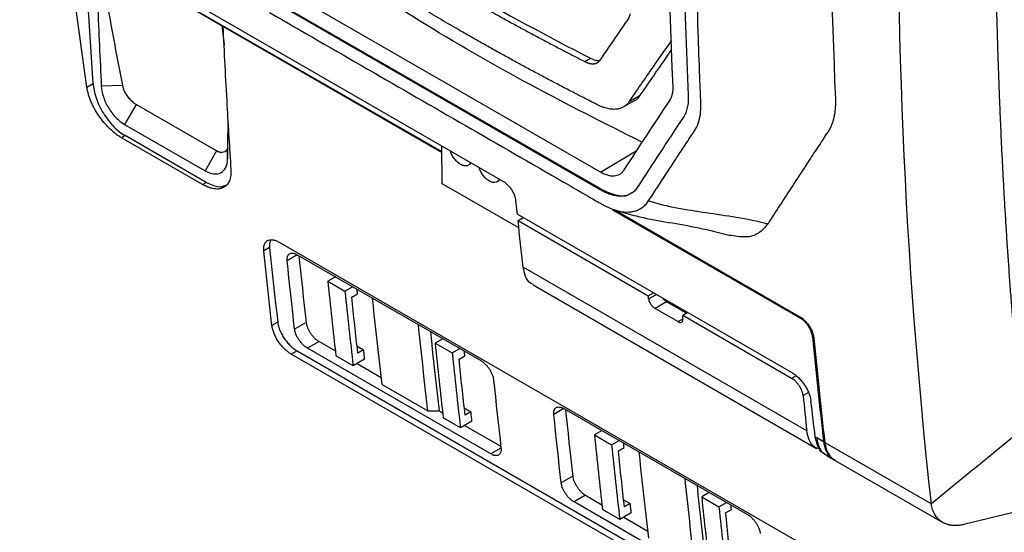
# Model space of a CAD drawing. Header units: millimetres. Extents: x 145 to 933, y -105 to 949.
# Tile 129 of 157: x 764 to 825, y 685 to 716. Entities that reach past the tile are written whole.
import ezdxf

# ---------------------------------------------------------------- set-up
doc = ezdxf.new("R2010")
doc.units = ezdxf.units.MM

msp = doc.modelspace()

# ---------------------------------------------------------------- linework, layer by layer
at = {"color": 7, "linetype": 'Continuous', "lineweight": 25}
for p, q in [((794.116, 706.496), (762.814, 724.566)), ((767.714, 721.336), (790.327, 708.282)), ((768.437, 712.315), (767.386, 720.063)), ((800.119, 707.056), (779.66, 718.866)), ((800.125, 705.957), (779.656, 717.773)), ((800.189, 705.995), (779.721, 717.812)), ((768.827, 712.541), (768.506, 717.672)), ((776.761, 716.113), (776.898, 714.932)), ((799.153, 713.886), (799.508, 714.091)), ((768.437, 712.315), (768.827, 712.541)), ((769.327, 712.386), (770.651, 712.426)), ((801.858, 711.394), (802.57, 711.805)), ((771.47, 711.246), (770.764, 710.009)), ((771.474, 711.249), (771.47, 711.246)), ((776.434, 708.381), (771.47, 711.246)), ((776.438, 708.383), (771.474, 711.249)), ((801.529, 711.086), (802.245, 711.5)), ((770.764, 710.009), (775.728, 707.143)), ((777.116, 707.888), (777.149, 710.023)), ((770.801, 709.318), (770.575, 709.188)), ((775.806, 706.429), (770.801, 709.318)), ((775.58, 706.298), (770.575, 709.188)), ((777.117, 708.693), (777.116, 707.888)), ((790.356, 706.344), (790.321, 708.687)), ((776.434, 708.381), (775.728, 707.143)), ((776.434, 708.381), (776.438, 708.383)), ((775.58, 706.298), (775.806, 706.429)), ((795.079, 703.617), (790.356, 706.344)), ((800.125, 705.957), (800.189, 705.995)), ((794.988, 704.461), (794.897, 705.321)), ((794.988, 704.461), (811.917, 694.688)), ((812.421, 698.058), (800.884, 704.718)), ((800.956, 704.751), (812.415, 698.135)), ((795.03, 704.073), (795.345, 704.255)), ((795.03, 704.073), (803.062, 699.437)), ((780.296, 702.741), (823.783, 677.636)), ((779.71, 702.402), (779.354, 702.197)), ((781.418, 701.96), (792.732, 695.428)), ((812.834, 691.095), (795.348, 701.19)), ((783.766, 700.604), (783.296, 700.332)), ((783.296, 700.332), (784.357, 699.72)), ((795.954, 700.1), (813.44, 690.005)), ((784.357, 699.72), (784.827, 699.991)), ((784.773, 699.348), (785.129, 699.553)), ((803.062, 699.437), (803.376, 699.618)), ((804.188, 699.065), (803.476, 698.654)), ((805.424, 698.351), (804.188, 699.065)), ((804.887, 697.839), (803.476, 698.654)), ((804.913, 698.731), (804.913, 698.646)), ((805.498, 698.394), (805.183, 698.212)), ((780.211, 697.793), (779.855, 697.587)), ((781.963, 697.783), (781.25, 697.372)), ((811.901, 694.334), (805.183, 698.212)), ((782.757, 696.609), (782.044, 696.197)), ((782.757, 696.609), (783.763, 696.028)), ((790.383, 696.784), (789.912, 696.512)), ((789.912, 696.512), (790.973, 695.9)), ((781.403, 696.031), (781.047, 695.826)), ((781.403, 696.031), (824.891, 670.927)), ((793.358, 689.666), (782.044, 696.197)), ((785.101, 696.33), (785.505, 696.096)), ((785.505, 696.096), (785.149, 695.891)), ((790.973, 695.9), (791.444, 696.172)), ((824.534, 670.721), (781.047, 695.826)), ((784.858, 695.11), (783.797, 695.722)), ((785.57, 695.521), (784.858, 695.11)), ((785.106, 695.253), (786.593, 694.394)), ((791.389, 695.528), (791.745, 695.734)), ((786.643, 693.954), (789.472, 692.321)), ((790.182, 692.323), (790.38, 692.208)), ((791.717, 692.51), (792.122, 692.277)), ((792.122, 692.277), (791.766, 692.071)), ((797.86, 692.468), (809.174, 685.937)), ((791.474, 691.29), (790.414, 691.903)), ((792.187, 691.702), (791.474, 691.29)), ((791.722, 691.433), (793.965, 690.139)), ((800.208, 691.112), (799.738, 690.84)), ((799.738, 690.84), (800.799, 690.228)), ((800.799, 690.228), (801.269, 690.5)), ((813.358, 690.72), (813.462, 690.659)), ((813.875, 690.421), (813.462, 690.659)), ((801.215, 689.856), (801.571, 690.062)), ((813.946, 690.38), (820.523, 686.583)), ((813.962, 689.631), (814.108, 689.547)), ((814.067, 689.571), (814.533, 689.302)), ((814.551, 689.291), (821.222, 685.44)), ((798.405, 688.291), (797.692, 687.88)), ((833.058, 687.892), (822.512, 685.313)), ((799.199, 687.117), (798.486, 686.706)), ((799.199, 687.117), (800.205, 686.536)), ((801.543, 686.838), (801.947, 686.605)), ((806.825, 687.292), (806.354, 687.021)), ((806.354, 687.021), (807.415, 686.408)), ((809.8, 680.174), (798.486, 686.706)), ((801.3, 685.618), (800.239, 686.231)), ((801.947, 686.605), (801.591, 686.399)), ((807.415, 686.408), (807.886, 686.68)), ((807.831, 686.036), (808.187, 686.242)), ((802.012, 686.03), (801.3, 685.618)), ((801.548, 685.761), (803.035, 684.903))]:
    msp.add_line(p, q, dxfattribs=at)
at = {"color": 8, "linetype": 'Continuous', "lineweight": 25}
for p, q in [((767.684, 721.403), (790.326, 708.332)), ((800.119, 707.056), (802.319, 708.371)), ((781.418, 701.96), (780.791, 701.597)), ((803.083, 699.24), (803.558, 699.514)), ((804.887, 697.839), (805.161, 697.997)), ((812.172, 694.491), (811.901, 694.334)), ((812.941, 693.462), (812.609, 693.27)), ((797.86, 692.468), (797.233, 692.106)), ((793.97, 690.02), (793.358, 689.666))]:
    msp.add_line(p, q, dxfattribs=at)
at = {"color": 7, "linetype": 'Continuous', "lineweight": 25, "flags": 128}
for points in [[(779.855, 697.587), (779.79, 698.162), (779.726, 698.737), (779.663, 699.312), (779.6, 699.888), (779.537, 700.465), (779.476, 701.042), (779.415, 701.619), (779.354, 702.197)], [(779.71, 702.402), (779.77, 701.824), (779.832, 701.247), (779.893, 700.67), (779.956, 700.094), (780.019, 699.518), (780.082, 698.942), (780.146, 698.367), (780.211, 697.793)], [(781.25, 697.372), (781.191, 697.899), (781.132, 698.426), (781.074, 698.954), (781.016, 699.482), (780.959, 700.01), (780.902, 700.539), (780.846, 701.068), (780.791, 701.597)], [(781.513, 701.905), (781.558, 701.479), (781.614, 700.95), (781.671, 700.421), (781.728, 699.893), (781.786, 699.365), (781.844, 698.837), (781.903, 698.31), (781.963, 697.783)], [(785.129, 699.553), (785.121, 699.625), (785.114, 699.698), (785.106, 699.77), (785.099, 699.834)], [(786.643, 693.954), (786.562, 694.672), (786.481, 695.39), (786.401, 696.109), (786.322, 696.829), (786.244, 697.55), (786.167, 698.271), (786.091, 698.993), (786.061, 699.279)], [(789.472, 692.321), (789.39, 693.039), (789.309, 693.757), (789.229, 694.477), (789.151, 695.197), (789.073, 695.917), (788.996, 696.638), (788.92, 697.36), (788.89, 697.646)], [(790.182, 692.323), (790.1, 693.041), (790.019, 693.759), (789.939, 694.478), (789.86, 695.198), (789.782, 695.919), (789.705, 696.64), (789.645, 697.21)], [(785.57, 695.521), (785.562, 695.593), (785.554, 695.665), (785.546, 695.737), (785.538, 695.809), (785.53, 695.881), (785.522, 695.953), (785.513, 696.024), (785.505, 696.096)], [(791.745, 695.734), (791.738, 695.806), (791.73, 695.878), (791.723, 695.95), (791.716, 696.015)], [(793.519, 694.25), (793.574, 693.72), (793.63, 693.191), (793.687, 692.662), (793.744, 692.134), (793.802, 691.606), (793.86, 691.078), (793.919, 690.551), (793.978, 690.024)], [(789.472, 692.321), (789.869, 692.322), (790.182, 692.323)], [(792.187, 691.702), (792.179, 691.774), (792.171, 691.846), (792.162, 691.917), (792.154, 691.989), (792.146, 692.061), (792.138, 692.133), (792.13, 692.205), (792.122, 692.277)], [(797.955, 692.413), (798, 691.987), (798.056, 691.458), (798.113, 690.929), (798.17, 690.401), (798.228, 689.873), (798.286, 689.346), (798.345, 688.818), (798.405, 688.291)], [(797.692, 687.88), (797.633, 688.407), (797.574, 688.934), (797.516, 689.462), (797.458, 689.99), (797.401, 690.518), (797.344, 691.047), (797.288, 691.576), (797.233, 692.106)], [(801.571, 690.062), (801.563, 690.134), (801.556, 690.206), (801.548, 690.278), (801.541, 690.343)], [(803.085, 684.462), (803.004, 685.18), (802.923, 685.898), (802.843, 686.618), (802.764, 687.338), (802.686, 688.058), (802.609, 688.779), (802.533, 689.501), (802.503, 689.787)], [(805.914, 682.829), (805.832, 683.547), (805.751, 684.266), (805.671, 684.985), (805.593, 685.705), (805.515, 686.425), (805.438, 687.147), (805.362, 687.869), (805.332, 688.154)], [(806.624, 682.831), (806.542, 683.549), (806.461, 684.267), (806.381, 684.986), (806.302, 685.706), (806.224, 686.427), (806.147, 687.148), (806.087, 687.718)], [(802.012, 686.03), (802.004, 686.102), (801.996, 686.173), (801.988, 686.245), (801.98, 686.317), (801.972, 686.389), (801.964, 686.461), (801.955, 686.533), (801.947, 686.605)], [(808.187, 686.242), (808.18, 686.314), (808.172, 686.386), (808.165, 686.458), (808.158, 686.523)]]:
    msp.add_lwpolyline(points, dxfattribs=at)
at = {"color": 7, "linetype": 'Continuous', "lineweight": 25}
msp.add_arc((1201.524, 727.992), 387.273, 177.43923, 182.42361, dxfattribs=at)
msp.add_ellipse((1236.103, 1025.593), major_axis=(341.373, 553.365), ratio=0.556913, start_param=2.459124, end_param=2.468963, dxfattribs=at)
for points, knots in [([(808.744, 791.846), (806.81, 778.023), (805.491, 764.43), (804.097, 737.872), (804.023, 724.908), (804.571, 712.339)], [0, 0, 0, 0, 0.5, 0.5, 1, 1, 1, 1]), ([(805.579, 747.092), (805.445, 744.078), (805.343, 741.081), (805.205, 735.122), (805.168, 732.159), (805.155, 723.33), (805.276, 717.518), (805.526, 711.787)], [0, 0, 0, 0, 0.25, 0.25, 0.5, 0.5, 1, 1, 1, 1]), ([(803.079, 705.286), (803.251, 705.552), (803.597, 706.087), (804.127, 706.9), (804.669, 707.73), (805.217, 708.564), (805.63, 709.192), (805.882, 709.572), (805.973, 709.71), (806.094, 709.932), (806.233, 710.313), (806.305, 710.813), (806.31, 711.176), (806.303, 711.354), (806.298, 711.468), (806.29, 711.658), (806.278, 711.935), (806.264, 712.276), (806.25, 712.618), (806.205, 713.759), (806.07, 717.531), (805.977, 721.96), (805.944, 726.237), (805.939, 728.477), (805.947, 730.723), (805.968, 732.976), (806.001, 735.237), (806.047, 737.504), (806.105, 739.779), (806.176, 742.06), (806.258, 744.347), (806.324, 745.877), (806.357, 746.643)], [0, 0, 0, 0, 0.030446, 0.061437, 0.092974, 0.125056, 0.156321, 0.164137, 0.168038, 0.171917, 0.187328, 0.202868, 0.210653, 0.213204, 0.215118, 0.218468, 0.226284, 0.2341, 0.241916, 0.249732, 0.312266, 0.499829, 0.549846, 0.599863, 0.64988, 0.699897, 0.749914, 0.799931, 0.849949, 0.899966, 0.949983, 1, 1, 1, 1]), ([(824.429, 726.666), (824.428, 726.273), (824.428, 725.486), (824.431, 724.309), (824.438, 723.135), (824.449, 721.962), (824.464, 720.792), (824.482, 719.624), (824.504, 718.458), (824.529, 717.295), (824.559, 716.134), (824.592, 714.976), (824.628, 713.819), (824.669, 712.665), (824.713, 711.513), (824.76, 710.364), (824.812, 709.217), (824.867, 708.072), (824.926, 706.93), (824.988, 705.789), (825.054, 704.651), (825.124, 703.516), (825.198, 702.383), (825.275, 701.252), (825.356, 700.123), (825.441, 698.997), (825.529, 697.873), (825.621, 696.751), (825.717, 695.631), (825.816, 694.514), (825.919, 693.399), (826.026, 692.287), (826.1, 691.547), (826.137, 691.177)], [0, 0, 0, 0, 0.0322985, 0.0645904, 0.0968761, 0.1291559, 0.1614302, 0.1936996, 0.2259644, 0.2582249, 0.2904817, 0.322735, 0.3549854, 0.3872333, 0.419479, 0.4517229, 0.4839655, 0.5162072, 0.5484484, 0.5806894, 0.6129308, 0.6451729, 0.6774161, 0.7096608, 0.7419075, 0.7741565, 0.8064083, 0.8386633, 0.8709218, 0.9031844, 0.9354513, 0.967723, 1, 1, 1, 1]), ([(783.911, 722.685), (784.119, 722.549), (784.534, 722.279), (785.161, 721.876), (785.792, 721.475), (786.426, 721.076), (787.064, 720.679), (787.705, 720.284), (788.35, 719.891), (788.998, 719.5), (789.651, 719.112), (790.306, 718.725), (790.965, 718.34), (791.628, 717.958), (792.294, 717.577), (792.964, 717.199), (793.637, 716.823), (794.314, 716.448), (794.995, 716.076), (795.679, 715.706), (796.367, 715.337), (797.058, 714.971), (797.753, 714.607), (798.451, 714.245), (798.919, 714.005), (799.153, 713.886)], [0, 0, 0, 0, 0.043526, 0.08704, 0.130541, 0.174032, 0.217513, 0.260987, 0.304453, 0.347914, 0.39137, 0.434823, 0.478275, 0.521725, 0.565177, 0.60863, 0.652086, 0.695547, 0.739013, 0.782487, 0.825968, 0.869459, 0.91296, 0.956474, 1, 1, 1, 1]), ([(784.266, 722.89), (786.642, 721.337), (789.107, 719.823), (794.196, 716.885), (796.819, 715.462), (799.508, 714.091)], [0, 0, 0, 0, 0.5, 0.5, 1, 1, 1, 1]), ([(802.672, 708.912), (800.349, 710.082), (795.605, 712.474), (788.867, 716.366), (784.628, 719.167), (782.509, 720.568)], [0, 0, 0, 0, 0.32414, 0.66216, 1, 1, 1, 1]), ([(799.97, 711.2), (799.727, 711.324), (799.24, 711.57), (798.515, 711.943), (797.793, 712.318), (797.075, 712.695), (796.36, 713.075), (795.649, 713.456), (794.942, 713.84), (794.239, 714.227), (793.539, 714.615), (792.843, 715.006), (792.15, 715.399), (791.298, 715.889), (790.289, 716.477), (789.128, 717.166), (787.98, 717.861), (786.843, 718.563), (785.717, 719.271), (784.603, 719.985), (783.87, 720.466), (783.503, 720.706)], [0, 0, 0, 0, 0.041676, 0.083346, 0.125011, 0.166672, 0.208332, 0.249991, 0.291651, 0.333312, 0.374976, 0.416645, 0.458319, 0.500001, 0.571444, 0.642872, 0.71429, 0.785705, 0.857125, 0.928554, 1, 1, 1, 1]), ([(779.71, 716.915), (783.739, 714.588), (789.783, 711.099), (796.331, 707.32), (799.101, 705.72), (799.888, 705.266), (800.203, 705.084), (800.328, 705.014), (800.545, 704.903), (800.972, 704.721), (801.556, 704.579), (802.182, 704.612), (802.618, 704.802), (802.868, 705.018), (802.994, 705.164), (803.051, 705.245), (803.079, 705.286)], [0, 0, 0, 0, 0.500896, 0.751343, 0.813955, 0.845261, 0.849174, 0.853076, 0.860837, 0.876269, 0.907267, 0.938113, 0.969085, 0.984477, 0.992213, 1, 1, 1, 1]), ([(804.494, 715.195), (804.111, 714.651), (803.207, 713.37), (802.351, 712.116), (801.858, 711.394)], [0, 0, 0, 0, 0.4239337, 1, 1, 1, 1]), ([(799.508, 714.091), (799.605, 714.05), (799.797, 713.97), (799.993, 713.941), (800.074, 713.967), (800.082, 713.969)], [0, 0, 0, 0, 0.478721, 0.946273, 1, 1, 1, 1]), ([(802.57, 711.805), (803.195, 712.723), (803.83, 713.654), (804.5, 714.606), (804.51, 714.62)], [0, 0, 0, 0, 0.985716, 1, 1, 1, 1]), ([(799.153, 713.886), (799.175, 713.875), (799.218, 713.854), (799.282, 713.827), (799.345, 713.804), (799.407, 713.786), (799.467, 713.771), (799.526, 713.761), (799.584, 713.755), (799.64, 713.753), (799.693, 713.755), (799.744, 713.761), (799.794, 713.771), (799.841, 713.785), (799.885, 713.803), (799.927, 713.824), (799.966, 713.849), (800.002, 713.877), (800.035, 713.908), (800.066, 713.942), (800.084, 713.968), (800.093, 713.98)], [0, 0, 0, 0, 0.055359, 0.110097, 0.164402, 0.218453, 0.272442, 0.326491, 0.380196, 0.433324, 0.486033, 0.538551, 0.591044, 0.643367, 0.695362, 0.746878, 0.797881, 0.84855, 0.899031, 0.949467, 1, 1, 1, 1]), ([(770.575, 709.188), (770.55, 709.202), (770.501, 709.231), (770.427, 709.279), (770.353, 709.328), (770.279, 709.381), (770.168, 709.465), (770.02, 709.586), (769.839, 709.752), (769.663, 709.933), (769.436, 710.189), (769.173, 710.537), (768.945, 710.907), (768.79, 711.209), (768.687, 711.436), (768.6, 711.662), (768.536, 711.861), (768.491, 712.031), (768.459, 712.176), (768.444, 712.269), (768.437, 712.315)], [0, 0, 0, 0, 0.025004, 0.049959, 0.074902, 0.09987, 0.124899, 0.187441, 0.250068, 0.312313, 0.374651, 0.499805, 0.624209, 0.686777, 0.749448, 0.811755, 0.874158, 0.916113, 0.958005, 1, 1, 1, 1]), ([(768.827, 712.541), (768.843, 712.279), (768.9, 711.978), (769.058, 711.501), (769.123, 711.339), (769.274, 711.015), (769.36, 710.854), (769.551, 710.543), (769.655, 710.393), (769.874, 710.113), (769.988, 709.983), (770.338, 709.63), (770.578, 709.447), (770.801, 709.318)], [0, 0, 0, 0, 0.25, 0.25, 0.375, 0.375, 0.5, 0.5, 0.625, 0.625, 0.75, 0.75, 1, 1, 1, 1]), ([(769.327, 712.386), (769.336, 712.175), (769.381, 711.946), (769.534, 711.483), (769.642, 711.249), (769.907, 710.811), (770.063, 710.607), (770.401, 710.258), (770.583, 710.113), (770.764, 710.009)], [0, 0, 0, 0, 0.25, 0.25, 0.5, 0.5, 0.75, 0.75, 1, 1, 1, 1]), ([(771.201, 711.46), (771.133, 711.525), (771.068, 711.598), (770.947, 711.753), (770.893, 711.834), (770.796, 712.005), (770.755, 712.091), (770.69, 712.261), (770.666, 712.346), (770.651, 712.426)], [0, 0, 0, 0, 0.25, 0.25, 0.5, 0.5, 0.75, 0.75, 1, 1, 1, 1]), ([(804.571, 712.339), (804.572, 712.312), (804.574, 712.257), (804.572, 712.178), (804.568, 712.1), (804.56, 712.024), (804.548, 711.949), (804.529, 711.852), (804.498, 711.739), (804.449, 711.616), (804.407, 711.546), (804.386, 711.512)], [0, 0, 0, 0, 0.081659, 0.163836, 0.246696, 0.330402, 0.415113, 0.500979, 0.670821, 0.836739, 1, 1, 1, 1]), ([(802.24, 711.498), (802.242, 711.498), (802.39, 711.545), (802.481, 711.676), (802.57, 711.805)], [0, 0, 0, 0, 0.0106757, 1, 1, 1, 1]), ([(805.526, 711.787), (805.532, 711.652), (805.53, 711.523), (805.51, 711.275), (805.493, 711.157), (805.443, 710.934), (805.411, 710.829), (805.331, 710.634), (805.284, 710.545), (805.23, 710.463)], [0, 0, 0, 0, 0.25, 0.25, 0.5, 0.5, 0.75, 0.75, 1, 1, 1, 1]), ([(771.201, 711.46), (771.244, 711.417), (771.29, 711.377), (771.382, 711.306), (771.428, 711.275), (771.474, 711.249)], [0, 0, 0, 0, 0.5, 0.5, 1, 1, 1, 1]), ([(801.858, 711.394), (801.845, 711.375), (801.818, 711.337), (801.773, 711.283), (801.725, 711.233), (801.674, 711.187), (801.62, 711.145), (801.563, 711.106), (801.503, 711.071), (801.44, 711.04), (801.374, 711.012), (801.305, 710.989), (801.233, 710.97), (801.159, 710.956), (801.064, 710.943), (800.944, 710.937), (800.797, 710.943), (800.643, 710.964), (800.482, 711), (800.316, 711.051), (800.145, 711.116), (800.029, 711.172), (799.97, 711.2)], [0, 0, 0, 0, 0.0380891, 0.0760589, 0.1139697, 0.1518827, 0.189859, 0.2279599, 0.2662572, 0.3048522, 0.3437062, 0.3827515, 0.4217749, 0.4607427, 0.4997212, 0.5680951, 0.6376727, 0.7086334, 0.7801893, 0.8523012, 0.9254222, 1, 1, 1, 1]), ([(814.598, 711.615), (814.599, 711.57), (814.603, 711.481), (814.603, 711.35), (814.601, 711.221), (814.595, 711.094), (814.586, 710.97), (814.574, 710.849), (814.559, 710.73), (814.54, 710.614), (814.518, 710.5), (814.492, 710.389), (814.447, 710.216), (814.371, 709.992), (814.274, 709.781), (814.181, 709.621), (814.111, 709.512), (814.032, 709.394), (813.781, 709.013), (813.355, 708.366), (812.692, 707.353), (811.972, 706.246), (811.199, 705.051), (810.697, 704.269), (810.449, 703.882)], [0, 0, 0, 0, 0.011286, 0.022533, 0.033749, 0.044943, 0.056124, 0.067301, 0.078483, 0.089678, 0.100895, 0.112144, 0.123433, 0.154586, 0.185753, 0.199475, 0.217039, 0.230592, 0.248358, 0.374941, 0.498904, 0.669962, 0.836994, 1, 1, 1, 1]), ([(777.142, 710.149), (777.14, 710.059), (777.132, 709.572), (777.124, 709.088), (777.117, 708.693)], [0, 0, 0, 0, 0.184788, 1, 1, 1, 1]), ([(777.117, 708.693), (777.117, 708.621), (777.107, 708.558), (777.069, 708.446), (777.041, 708.4), (776.968, 708.328), (776.923, 708.303), (776.821, 708.277), (776.762, 708.275), (776.7, 708.286)], [0, 0, 0, 0, 0.25, 0.25, 0.5, 0.5, 0.75, 0.75, 1, 1, 1, 1]), ([(776.438, 708.383), (776.484, 708.356), (776.529, 708.335), (776.616, 708.303), (776.659, 708.291), (776.7, 708.286)], [0, 0, 0, 0, 0.5, 0.5, 1, 1, 1, 1]), ([(792.11, 707.654), (792.09, 707.611), (792.045, 707.514), (791.904, 707.444), (791.715, 707.436), (791.489, 707.523), (791.262, 707.697), (791.071, 707.925), (790.928, 708.159), (790.881, 708.309), (790.861, 708.375)], [0, 0, 0, 0, 0.095996, 0.219725, 0.356173, 0.5, 0.643827, 0.780275, 0.904004, 1, 1, 1, 1]), ([(775.728, 707.143), (775.909, 707.039), (776.089, 706.974), (776.422, 706.936), (776.574, 706.961), (776.83, 707.099), (776.933, 707.21), (777.075, 707.504), (777.113, 707.685), (777.116, 707.888)], [0, 0, 0, 0, 0.25, 0.25, 0.5, 0.5, 0.75, 0.75, 1, 1, 1, 1]), ([(777.323, 707.227), (777.324, 707.201), (777.327, 707.148), (777.328, 707.071), (777.326, 706.996), (777.321, 706.923), (777.31, 706.817), (777.285, 706.683), (777.236, 706.532), (777.17, 706.398), (777.06, 706.245), (776.884, 706.102), (776.661, 706.03), (776.46, 706.016), (776.298, 706.028), (776.128, 706.062), (775.971, 706.112), (775.829, 706.17), (775.706, 706.228), (775.622, 706.275), (775.58, 706.298)], [0, 0, 0, 0, 0.025006, 0.049962, 0.074906, 0.099874, 0.124902, 0.187457, 0.250073, 0.312337, 0.374646, 0.499794, 0.624178, 0.686778, 0.749411, 0.811766, 0.874165, 0.916129, 0.958014, 1, 1, 1, 1]), ([(793.877, 706.634), (793.858, 706.591), (793.813, 706.493), (793.672, 706.424), (793.482, 706.415), (793.257, 706.503), (793.03, 706.676), (792.839, 706.904), (792.696, 707.138), (792.649, 707.289), (792.628, 707.355)], [0, 0, 0, 0, 0.095996, 0.219725, 0.356173, 0.5, 0.643827, 0.780275, 0.904004, 1, 1, 1, 1]), ([(801.531, 707.163), (801.512, 707.137), (801.477, 707.089), (801.402, 707.001), (801.292, 706.916), (801.135, 706.849), (800.959, 706.815), (800.766, 706.819), (800.581, 706.856), (800.414, 706.912), (800.267, 706.975), (800.168, 707.029), (800.119, 707.056)], [0, 0, 0, 0, 0.067812, 0.12511, 0.249301, 0.374705, 0.499527, 0.624136, 0.749525, 0.833617, 0.91689, 1, 1, 1, 1]), ([(775.806, 706.429), (776.08, 706.302), (776.598, 706.062), (776.976, 706.239), (777.154, 706.323)], [0, 0, 0, 0, 0.52957, 1, 1, 1, 1]), ([(794.897, 705.321), (794.894, 705.34), (794.89, 705.376), (794.879, 705.432), (794.866, 705.487), (794.85, 705.541), (794.833, 705.594), (794.814, 705.646), (794.793, 705.695), (794.772, 705.743), (794.75, 705.788), (794.727, 705.832), (794.704, 705.873), (794.681, 705.912), (794.658, 705.948), (794.619, 706.01), (794.558, 706.094), (794.473, 706.197), (794.385, 706.29), (794.295, 706.371), (794.205, 706.441), (794.145, 706.478), (794.116, 706.496)], [0, 0, 0, 0, 0.045382, 0.089278, 0.131686, 0.172607, 0.212041, 0.249988, 0.286449, 0.321422, 0.354909, 0.38691, 0.417424, 0.446452, 0.473994, 0.500051, 0.587026, 0.672525, 0.75656, 0.839142, 0.920284, 1, 1, 1, 1]), ([(802.38, 706.112), (802.353, 706.073), (802.326, 706.034), (802.268, 705.961), (802.237, 705.928), (802.139, 705.834), (802.068, 705.78), (801.914, 705.69), (801.829, 705.653), (801.651, 705.601), (801.557, 705.585), (801.362, 705.571), (801.26, 705.573), (801.048, 705.598), (800.936, 705.621), (800.598, 705.718), (800.365, 705.818), (800.125, 705.957)], [0, 0, 0, 0, 0.0625, 0.0625, 0.125, 0.125, 0.25, 0.25, 0.375, 0.375, 0.5, 0.5, 0.625, 0.625, 0.75, 0.75, 1, 1, 1, 1]), ([(800.189, 705.995), (800.516, 705.849), (801.142, 705.568), (801.781, 705.574), (801.994, 705.773), (802.039, 705.814)], [0, 0, 0, 0, 0.464723, 0.889247, 1, 1, 1, 1]), ([(800.844, 704.782), (801.402, 704.613), (802.51, 704.277), (804.321, 703.961), (806.206, 703.646), (807.476, 703.324), (808.125, 703.159)], [0, 0, 0, 0, 0.2473252, 0.4919193, 0.7406813, 1, 1, 1, 1]), ([(810.449, 703.882), (810.264, 703.665), (809.896, 703.231), (809.068, 702.989), (808.402, 703.117), (808.075, 703.179)], [0, 0, 0, 0, 0.337043, 0.674786, 1, 1, 1, 1]), ([(779.354, 702.197), (779.352, 702.218), (779.348, 702.261), (779.347, 702.323), (779.348, 702.382), (779.353, 702.438), (779.362, 702.492), (779.373, 702.543), (779.392, 702.604), (779.421, 702.67), (779.464, 702.736), (779.516, 702.792), (779.598, 702.851), (779.72, 702.894), (779.865, 702.895), (779.99, 702.871), (780.089, 702.84), (780.191, 702.798), (780.261, 702.76), (780.296, 702.741)], [0, 0, 0, 0, 0.036012, 0.071746, 0.107311, 0.142822, 0.178388, 0.214124, 0.250138, 0.312362, 0.37469, 0.437285, 0.499973, 0.624418, 0.74939, 0.811652, 0.874253, 0.937221, 1, 1, 1, 1]), ([(779.803, 702.871), (779.782, 702.849), (779.691, 702.751), (779.702, 702.554), (779.71, 702.402)], [0, 0, 0, 0, 0.23268, 1, 1, 1, 1]), ([(780.791, 701.597), (780.789, 701.614), (780.786, 701.647), (780.786, 701.695), (780.788, 701.74), (780.793, 701.783), (780.802, 701.823), (780.821, 701.886), (780.86, 701.961), (780.937, 702.027), (781.034, 702.062), (781.131, 702.063), (781.214, 702.047), (781.28, 702.026), (781.348, 701.998), (781.395, 701.972), (781.418, 701.96)], [0, 0, 0, 0, 0.041983, 0.083616, 0.125075, 0.166539, 0.208186, 0.250192, 0.374976, 0.499817, 0.62455, 0.749324, 0.811573, 0.87422, 0.937191, 1, 1, 1, 1]), ([(795.978, 700.134), (795.918, 700.154), (795.7, 700.229), (795.472, 700.6), (795.388, 700.997), (795.348, 701.19)], [0, 0, 0, 0, 0.162452, 0.591834, 1, 1, 1, 1]), ([(803.083, 699.24), (803.085, 699.227), (803.088, 699.201), (803.098, 699.161), (803.109, 699.123), (803.122, 699.086), (803.137, 699.051), (803.152, 699.018), (803.168, 698.988), (803.184, 698.959), (803.199, 698.934), (803.229, 698.889), (803.274, 698.827), (803.341, 698.756), (803.409, 698.696), (803.454, 698.668), (803.476, 698.654)], [0, 0, 0, 0, 0.0645954, 0.1259499, 0.1840632, 0.2389352, 0.2905659, 0.3389554, 0.3841038, 0.4260114, 0.4646787, 0.5001062, 0.6304907, 0.7572365, 0.8803896, 1, 1, 1, 1]), ([(803.953, 699.286), (803.964, 699.27), (803.995, 699.227), (804.073, 699.143), (804.142, 699.096), (804.188, 699.065)], [0, 0, 0, 0, 0.168225, 0.454418, 1, 1, 1, 1]), ([(780.211, 697.793), (780.214, 697.771), (780.22, 697.727), (780.232, 697.66), (780.247, 697.592), (780.266, 697.523), (780.288, 697.452), (780.313, 697.381), (780.348, 697.29), (780.396, 697.181), (780.46, 697.054), (780.532, 696.927), (780.638, 696.762), (780.786, 696.564), (780.95, 696.386), (781.087, 696.259), (781.192, 696.173), (781.298, 696.095), (781.368, 696.053), (781.403, 696.031)], [0, 0, 0, 0, 0.036011, 0.071744, 0.10731, 0.142821, 0.178388, 0.214124, 0.250137, 0.312365, 0.37469, 0.43729, 0.499974, 0.624411, 0.749391, 0.811654, 0.874253, 0.937223, 1, 1, 1, 1]), ([(781.963, 697.783), (781.968, 697.733), (781.978, 697.681), (782.007, 697.573), (782.026, 697.517), (782.072, 697.404), (782.099, 697.347), (782.159, 697.235), (782.193, 697.178), (782.267, 697.07), (782.306, 697.017), (782.389, 696.917), (782.433, 696.869), (782.568, 696.737), (782.663, 696.663), (782.757, 696.609)], [0, 0, 0, 0, 0.125, 0.125, 0.25, 0.25, 0.375, 0.375, 0.5, 0.5, 0.625, 0.625, 0.75, 0.75, 1, 1, 1, 1]), ([(804.887, 697.839), (804.898, 697.833), (804.92, 697.821), (804.953, 697.807), (804.985, 697.797), (805.016, 697.79), (805.046, 697.788), (805.075, 697.789), (805.101, 697.796), (805.126, 697.807), (805.151, 697.825), (805.174, 697.852), (805.192, 697.892), (805.204, 697.946), (805.202, 697.993), (805.201, 698.017)], [0, 0, 0, 0, 0.059363, 0.119607, 0.18074, 0.242768, 0.305697, 0.369534, 0.434283, 0.49995, 0.574048, 0.661107, 0.761123, 0.874091, 1, 1, 1, 1]), ([(812.415, 698.135), (812.434, 698.124), (812.47, 698.101), (812.524, 698.063), (812.577, 698.022), (812.629, 697.979), (812.681, 697.933), (812.731, 697.885), (812.764, 697.851), (812.78, 697.833)], [0, 0, 0, 0, 0.147765, 0.29302, 0.436272, 0.578048, 0.718891, 0.859355, 1, 1, 1, 1]), ([(812.753, 697.785), (812.737, 697.801), (812.707, 697.833), (812.66, 697.879), (812.613, 697.921), (812.566, 697.96), (812.518, 697.996), (812.469, 698.029), (812.437, 698.049), (812.421, 698.058)], [0, 0, 0, 0, 0.1446111, 0.2875141, 0.4293743, 0.5708712, 0.71269, 0.8555108, 1, 1, 1, 1]), ([(813.197, 696.877), (813.195, 696.895), (813.191, 696.929), (813.182, 696.983), (813.169, 697.038), (813.154, 697.094), (813.128, 697.174), (813.087, 697.279), (813.028, 697.399), (812.965, 697.508), (812.9, 697.605), (812.829, 697.699), (812.778, 697.756), (812.753, 697.785)], [0, 0, 0, 0, 0.060917, 0.121464, 0.181905, 0.242506, 0.303529, 0.437148, 0.571203, 0.679188, 0.785648, 0.892084, 1, 1, 1, 1]), ([(812.78, 697.833), (812.812, 697.796), (812.876, 697.722), (812.996, 697.564), (813.096, 697.39), (813.172, 697.216), (813.216, 697.086), (813.25, 696.959), (813.262, 696.879), (813.268, 696.838)], [0, 0, 0, 0, 0.124723, 0.248452, 0.498135, 0.6217, 0.748008, 0.873015, 1, 1, 1, 1]), ([(781.047, 695.826), (781.03, 695.836), (780.995, 695.857), (780.942, 695.891), (780.89, 695.928), (780.82, 695.98), (780.732, 696.052), (780.596, 696.179), (780.431, 696.357), (780.253, 696.594), (780.101, 696.846), (780, 697.059), (779.937, 697.227), (779.899, 697.351), (779.871, 697.472), (779.86, 697.549), (779.855, 697.587)], [0, 0, 0, 0, 0.031246, 0.062431, 0.093633, 0.124928, 0.187482, 0.250179, 0.37463, 0.499788, 0.624375, 0.749296, 0.811789, 0.874443, 0.937184, 1, 1, 1, 1]), ([(782.044, 696.197), (782.029, 696.207), (781.998, 696.225), (781.951, 696.257), (781.904, 696.291), (781.858, 696.329), (781.812, 696.369), (781.736, 696.441), (781.634, 696.552), (781.535, 696.684), (781.465, 696.794), (781.416, 696.878), (781.373, 696.963), (781.332, 697.058), (781.295, 697.16), (781.265, 697.27), (781.255, 697.338), (781.25, 697.372)], [0, 0, 0, 0, 0.041954, 0.083557, 0.124993, 0.166447, 0.208103, 0.250146, 0.374746, 0.499705, 0.561831, 0.624602, 0.687096, 0.749422, 0.833111, 0.91616, 1, 1, 1, 1]), ([(792.732, 695.428), (792.747, 695.419), (792.778, 695.4), (792.825, 695.369), (792.871, 695.334), (792.918, 695.297), (792.964, 695.256), (793.039, 695.185), (793.141, 695.073), (793.239, 694.941), (793.309, 694.83), (793.356, 694.746), (793.398, 694.66), (793.439, 694.565), (793.476, 694.462), (793.505, 694.352), (793.514, 694.284), (793.519, 694.25)], [0, 0, 0, 0, 0.041956, 0.083562, 0.124999, 0.166453, 0.208108, 0.250145, 0.374762, 0.499705, 0.561835, 0.624604, 0.687099, 0.749421, 0.833113, 0.91616, 1, 1, 1, 1]), ([(811.917, 694.688), (811.934, 694.678), (811.967, 694.658), (812.017, 694.626), (812.067, 694.591), (812.135, 694.54), (812.22, 694.471), (812.355, 694.347), (812.52, 694.168), (812.697, 693.932), (812.849, 693.678), (812.947, 693.469), (813.007, 693.307), (813.045, 693.188), (813.077, 693.06), (813.089, 692.972), (813.095, 692.929)], [0, 0, 0, 0, 0.029858, 0.059768, 0.089799, 0.120019, 0.181509, 0.24315, 0.369047, 0.497909, 0.617444, 0.749094, 0.80313, 0.85731, 0.928967, 1, 1, 1, 1]), ([(812.609, 693.27), (812.607, 693.288), (812.602, 693.325), (812.591, 693.383), (812.576, 693.441), (812.557, 693.502), (812.523, 693.593), (812.467, 693.717), (812.376, 693.869), (812.288, 693.989), (812.212, 694.077), (812.145, 694.147), (812.07, 694.216), (811.985, 694.282), (811.929, 694.317), (811.901, 694.334)], [0, 0, 0, 0, 0.050336, 0.100212, 0.149936, 0.199818, 0.250165, 0.374956, 0.499773, 0.624558, 0.687099, 0.749377, 0.833154, 0.916196, 1, 1, 1, 1]), ([(797.233, 692.106), (797.231, 692.122), (797.228, 692.156), (797.228, 692.203), (797.23, 692.248), (797.235, 692.291), (797.244, 692.331), (797.263, 692.394), (797.302, 692.469), (797.379, 692.535), (797.476, 692.57), (797.573, 692.571), (797.656, 692.555), (797.722, 692.534), (797.79, 692.506), (797.837, 692.481), (797.86, 692.468)], [0, 0, 0, 0, 0.0419828, 0.0836159, 0.1250754, 0.1665394, 0.2081863, 0.2501917, 0.3749761, 0.4998169, 0.6245497, 0.7493239, 0.8115733, 0.87422, 0.9371907, 1, 1, 1, 1]), ([(813.633, 689.971), (813.509, 690.008), (813.225, 690.094), (812.951, 690.504), (812.872, 690.901), (812.834, 691.095)], [0, 0, 0, 0, 0.283239, 0.650698, 1, 1, 1, 1]), ([(813.992, 689.642), (813.96, 689.651), (813.774, 689.707), (813.52, 690.054), (813.416, 690.482), (813.358, 690.72)], [0, 0, 0, 0, 0.084888, 0.491095, 1, 1, 1, 1]), ([(813.875, 690.421), (813.879, 690.392), (813.886, 690.333), (813.901, 690.249), (813.919, 690.166), (813.94, 690.086), (813.957, 690.035), (813.965, 690.01)], [0, 0, 0, 0, 0.200298, 0.400149, 0.599851, 0.799702, 1, 1, 1, 1]), ([(793.978, 690.024), (793.98, 690.008), (793.983, 689.974), (793.984, 689.927), (793.982, 689.882), (793.977, 689.84), (793.969, 689.8), (793.951, 689.737), (793.912, 689.663), (793.837, 689.597), (793.741, 689.563), (793.645, 689.563), (793.562, 689.579), (793.496, 689.6), (793.428, 689.628), (793.381, 689.653), (793.358, 689.666)], [0, 0, 0, 0, 0.041982, 0.083616, 0.125076, 0.166541, 0.208187, 0.250191, 0.374988, 0.499818, 0.624567, 0.749325, 0.811576, 0.87422, 0.937192, 1, 1, 1, 1]), ([(813.965, 690.01), (814.033, 689.848), (814.158, 689.553), (814.399, 689.407), (814.507, 689.342)], [0, 0, 0, 0, 0.549368, 1, 1, 1, 1]), ([(814.035, 689.97), (814.106, 689.804), (814.232, 689.509), (814.472, 689.362), (814.577, 689.298)], [0, 0, 0, 0, 0.564215, 1, 1, 1, 1]), ([(798.405, 688.291), (798.41, 688.241), (798.42, 688.189), (798.449, 688.081), (798.468, 688.025), (798.514, 687.912), (798.541, 687.855), (798.601, 687.743), (798.635, 687.686), (798.709, 687.578), (798.748, 687.525), (798.831, 687.425), (798.875, 687.377), (799.01, 687.245), (799.105, 687.171), (799.199, 687.117)], [0, 0, 0, 0, 0.125, 0.125, 0.25, 0.25, 0.375, 0.375, 0.5, 0.5, 0.625, 0.625, 0.75, 0.75, 1, 1, 1, 1]), ([(798.486, 686.706), (798.471, 686.715), (798.44, 686.733), (798.393, 686.765), (798.346, 686.8), (798.3, 686.837), (798.254, 686.878), (798.178, 686.949), (798.076, 687.06), (797.977, 687.192), (797.907, 687.302), (797.858, 687.386), (797.815, 687.471), (797.774, 687.566), (797.737, 687.669), (797.707, 687.778), (797.697, 687.846), (797.692, 687.88)], [0, 0, 0, 0, 0.041954, 0.083557, 0.124993, 0.166447, 0.208103, 0.250146, 0.374746, 0.499705, 0.561831, 0.624602, 0.687096, 0.749422, 0.833111, 0.91616, 1, 1, 1, 1]), ([(822.512, 685.313), (822.479, 685.305), (822.413, 685.29), (822.316, 685.273), (822.222, 685.26), (822.13, 685.251), (822.042, 685.247), (821.957, 685.247), (821.875, 685.25), (821.796, 685.257), (821.72, 685.267), (821.647, 685.28), (821.578, 685.296), (821.511, 685.315), (821.448, 685.336), (821.387, 685.359), (821.33, 685.384), (821.276, 685.41), (821.224, 685.438), (821.144, 685.487), (821.04, 685.562), (820.921, 685.674), (820.817, 685.799), (820.728, 685.937), (820.653, 686.085), (820.595, 686.243), (820.55, 686.408), (820.532, 686.525), (820.523, 686.583)], [0, 0, 0, 0, 0.033015, 0.065409, 0.097182, 0.128335, 0.158868, 0.18878, 0.218072, 0.246745, 0.274797, 0.30223, 0.329043, 0.355237, 0.380812, 0.405768, 0.430104, 0.453823, 0.476923, 0.499404, 0.564849, 0.62946, 0.693244, 0.756207, 0.818357, 0.879701, 0.940246, 1, 1, 1, 1]), ([(809.174, 685.937), (809.189, 685.927), (809.22, 685.909), (809.267, 685.877), (809.313, 685.842), (809.36, 685.805), (809.406, 685.764), (809.481, 685.693), (809.583, 685.582), (809.681, 685.449), (809.751, 685.339), (809.798, 685.254), (809.84, 685.169), (809.881, 685.074), (809.918, 684.971), (809.947, 684.861), (809.956, 684.792), (809.961, 684.758)], [0, 0, 0, 0, 0.041956, 0.083562, 0.124999, 0.166453, 0.208108, 0.250145, 0.374762, 0.499705, 0.561835, 0.624604, 0.687099, 0.749421, 0.833113, 0.91616, 1, 1, 1, 1])]:
    msp.add_open_spline(points, degree=3, knots=knots, dxfattribs=at)
for points in [[(820.523, 686.583), (818.865, 701.549), (818.2, 717.226), (818.533, 733.452)], [(769.101, 717.399), (769.177, 715.728), (769.252, 714.057), (769.327, 712.386)], [(770.651, 712.426), (770.328, 714.082), (770.018, 715.739), (769.721, 717.399)], [(801.942, 716.84), (801.9, 716.664), (801.834, 716.511), (801.743, 716.38)], [(800.093, 713.98), (800.633, 714.775), (801.183, 715.574), (801.743, 716.38)], [(771.47, 711.246), (771.379, 711.299), (771.287, 711.372), (771.201, 711.46)], [(777.078, 711.208), (777.155, 709.878), (777.236, 708.551), (777.323, 707.227)], [(804.386, 711.512), (803.417, 710.051), (802.465, 708.602), (801.531, 707.163)], [(805.23, 710.463), (804.263, 709.002), (803.313, 707.552), (802.38, 706.112)], [(776.7, 708.286), (776.616, 708.295), (776.526, 708.328), (776.434, 708.381)], [(803.079, 705.286), (804.223, 704.933), (806.579, 704.564), (809.121, 704.215), (810.449, 703.882)], [(795.348, 701.19), (795.238, 702.148), (795.132, 703.109), (795.03, 704.073)], [(783.296, 700.332), (783.457, 698.791), (783.624, 697.254), (783.797, 695.722)], [(784.357, 699.72), (784.517, 698.178), (784.684, 696.642), (784.858, 695.11)], [(785.149, 695.891), (785.02, 697.04), (784.895, 698.193), (784.773, 699.348)], [(803.083, 699.24), (803.076, 699.305), (803.069, 699.371), (803.062, 699.437)], [(805.201, 698.017), (805.195, 698.082), (805.189, 698.147), (805.183, 698.212)], [(789.912, 696.512), (790.073, 694.971), (790.24, 693.435), (790.414, 691.903)], [(813.197, 696.877), (813.402, 694.712), (813.628, 692.56), (813.875, 690.421)], [(813.268, 696.838), (813.473, 694.672), (813.699, 692.519), (813.946, 690.381)], [(790.973, 695.9), (791.134, 694.359), (791.301, 692.822), (791.474, 691.29)], [(791.766, 692.071), (791.637, 693.221), (791.511, 694.373), (791.389, 695.528)], [(812.609, 693.27), (812.682, 692.543), (812.757, 691.818), (812.834, 691.095)], [(813.358, 690.72), (813.268, 691.454), (813.18, 692.191), (813.095, 692.929)], [(826.137, 691.177), (824.242, 689.609), (822.416, 688.15), (820.523, 686.583)], [(799.738, 690.84), (799.899, 689.299), (800.066, 687.762), (800.239, 686.231)], [(800.799, 690.228), (800.959, 688.687), (801.126, 687.15), (801.3, 685.618)], [(801.591, 686.399), (801.462, 687.549), (801.337, 688.701), (801.215, 689.856)], [(813.946, 690.381), (813.946, 690.381), (813.946, 690.38), (813.946, 690.38)], [(813.946, 690.38), (813.963, 690.233), (813.993, 690.095), (814.035, 689.97)], [(806.354, 687.021), (806.515, 685.479), (806.682, 683.943), (806.856, 682.411)], [(807.415, 686.408), (807.576, 684.867), (807.743, 683.331), (807.916, 681.799)], [(808.208, 682.579), (808.079, 683.729), (807.953, 684.881), (807.831, 686.036)]]:
    msp.add_open_spline(points, degree=3, dxfattribs=at)
at = {"color": 8, "linetype": 'Continuous', "lineweight": 25}
msp.add_open_spline([(814.12, 689.57), (814.085, 689.581), (813.842, 689.654), (813.596, 690.042), (813.502, 690.475), (813.462, 690.659)], degree=3, knots=[0, 0, 0, 0, 0.086978, 0.610946, 1, 1, 1, 1], dxfattribs=at)

doc.saveas('drawing.dxf')
